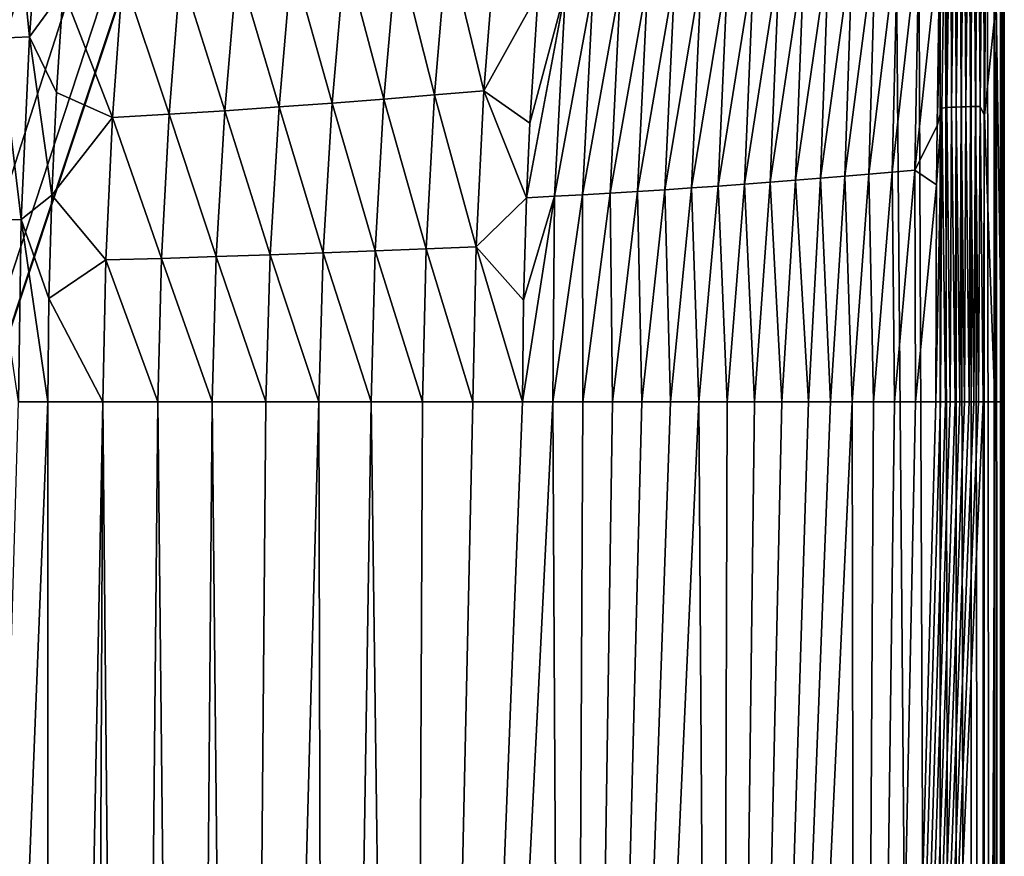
# Model space of a CAD drawing. Header units: metres. Extents: x -23 to 23, y -134 to 23.
# Tile 25 of 88: x 6 to 21, y -55 to -42. Entities that reach past the tile are written whole.
import ezdxf

# ---------------------------------------------------------------- set-up
doc = ezdxf.new("R2010")
doc.units = ezdxf.units.M
doc.layers.add('solid_509541_115_SW0003', color=7, linetype='CONTINUOUS')

msp = doc.modelspace()

# ---------------------------------------------------------------- linework, layer by layer
at = {"layer": 'solid_509541_115_SW0003'}
for points in [[(19.724436, -2.596628, 132), (20.217268, -123.999992, 132), (20.217272, 0, 132)], [(20.473284, -123.999992, 131.966675), (20.217272, 0, 132), (20.217268, -123.999992, 132)], [(20.473286, 0, 131.966675), (20.217272, 0, 132), (20.473284, -123.999992, 131.966675)], [(20.473286, 0, 131.966675), (20.473284, -123.999992, 131.966675), (20.712233, -123.999992, 131.868912)], [(20.473286, 0, 131.966675), (20.712233, -123.999992, 131.868912), (20.712234, 0, 131.868912)], [(20.712234, 0, 131.868912), (20.712233, -123.999992, 131.868912), (20.918192, -123.999992, 131.713242)], [(20.712234, 0, 131.868912), (20.918192, -123.999992, 131.713242), (20.918192, 0, 131.713242)], [(20.918192, 0, 131.713242), (20.923994, -123.999992, 131.707489), (21.077433, -123.999992, 131.510025)], [(20.918192, 0, 131.713242), (20.918192, -123.999992, 131.713242), (20.923994, -123.999992, 131.707489)], [(20.918192, 0, 131.713242), (21.077433, -123.999992, 131.510025), (21.077433, 0, 131.510025)], [(21.077433, 0, 131.510025), (21.083155, -123.999992, 131.500244), (21.179338, -123.999992, 131.272812)], [(21.077433, 0, 131.510025), (21.077433, -123.999992, 131.510025), (21.083155, -123.999992, 131.500244)], [(21.077433, 0, 131.510025), (21.179338, -123.999992, 131.272812), (21.179338, 0, 131.272812)], [(21.179338, 0, 131.272812), (21.217121, -123.999992, 131.017426), (21.217121, 0, 131.017426)], [(21.179338, 0, 131.272812), (21.183191, -123.999992, 131.25885), (21.217121, -123.999992, 131.017426)], [(21.179338, 0, 131.272812), (21.179338, -123.999992, 131.272812), (21.183191, -123.999992, 131.25885)], [(21.239952, -30.85285, 129.707092), (21.217121, 0, 131.017426), (21.217121, -123.999992, 131.017426)], [(19.724436, -2.596628, 132), (19.216677, -5.149261, 132), (20.217268, -123.999992, 132)], [(19.216677, -5.149261, 132), (-20.21727, -123.999992, 132), (20.217268, -123.999992, 132)], [(19.216677, -5.149261, 132), (18.380257, -7.613242, 132), (-20.21727, -123.999992, 132)], [(18.380257, -7.613242, 132), (17.229248, -9.947311, 132), (-20.21727, -123.999992, 132)], [(17.229248, -9.947311, 132), (15.783389, -12.111149, 132), (-20.21727, -123.999992, 132)], [(15.783389, -12.111149, 132), (14.067729, -14.067499, 132), (-20.21727, -123.999992, 132)], [(14.067729, -14.067499, 132), (12.110964, -15.783548, 132), (-20.21727, -123.999992, 132)], [(12.110964, -15.783548, 132), (9.947301, -17.229231, 132), (-20.21727, -123.999992, 132)], [(9.947301, -17.229231, 132), (7.613472, -18.380177, 132), (-20.21727, -123.999992, 132)], [(7.613472, -18.380177, 132), (5.148947, -19.216761, 132), (-20.21727, -123.999992, 132)], [(21.238661, -36.93581, 129.781235), (21.239952, -30.85285, 129.707092), (21.217121, -123.999992, 131.017426)], [(21.213568, -41.585903, 129.521057), (21.238661, -36.93581, 129.781235), (21.237926, -42.655266, 129.823303)], [(21.237926, -42.655266, 129.823303), (21.238661, -36.93581, 129.781235), (21.217121, -123.999992, 131.017426)], [(20.314377, -38.475216, 127.968689), (20.245916, -43.314613, 128.027878), (20.169132, -43.597916, 127.941208)], [(20.314377, -38.475216, 127.968689), (20.169132, -43.597916, 127.941208), (20.20896, -40.569126, 127.907608)], [(20.314377, -38.475216, 127.968689), (20.320755, -43.307468, 128.119308), (20.245916, -43.314613, 128.027878)], [(20.314377, -38.475216, 127.968689), (20.384405, -38.466373, 128.066193), (20.320755, -43.307468, 128.119308)], [(20.384405, -38.466373, 128.066193), (20.396389, -43.302189, 128.21283), (20.320755, -43.307468, 128.119308)], [(20.384405, -38.466373, 128.066193), (20.45582, -38.464691, 128.167953), (20.396389, -43.302189, 128.21283)], [(20.45582, -38.464691, 128.167953), (20.472641, -43.298428, 128.308029), (20.396389, -43.302189, 128.21283)], [(20.45582, -38.464691, 128.167953), (20.528383, -38.468796, 128.272903), (20.472641, -43.298428, 128.308029)], [(20.528383, -38.468796, 128.272903), (20.549267, -43.295822, 128.404434), (20.472641, -43.298428, 128.308029)], [(20.528383, -38.468796, 128.272903), (20.601746, -38.477245, 128.379807), (20.549267, -43.295822, 128.404434)], [(20.601746, -38.477245, 128.379807), (20.626001, -43.294033, 128.501556), (20.549267, -43.295822, 128.404434)], [(20.601746, -38.477245, 128.379807), (20.675491, -38.488663, 128.487488), (20.626001, -43.294033, 128.501556)], [(20.675491, -38.488663, 128.487488), (20.702589, -43.292721, 128.598938), (20.626001, -43.294033, 128.501556)], [(20.675491, -38.488663, 128.487488), (20.749224, -38.501698, 128.59494), (20.702589, -43.292721, 128.598938)], [(20.749224, -38.501698, 128.59494), (20.778847, -43.291515, 128.696274), (20.702589, -43.292721, 128.598938)], [(20.749224, -38.501698, 128.59494), (20.822676, -38.514984, 128.701477), (20.778847, -43.291515, 128.696274)], [(20.822676, -38.514984, 128.701477), (20.854681, -43.289978, 128.793381), (20.778847, -43.291515, 128.696274)], [(20.822676, -38.514984, 128.701477), (20.895737, -38.527058, 128.806808), (20.854681, -43.289978, 128.793381)], [(20.895737, -38.527058, 128.806808), (20.922836, -43.434036, 128.881592), (20.854681, -43.289978, 128.793381)], [(20.895737, -38.527058, 128.806808), (20.957449, -39.387939, 128.902557), (20.922836, -43.434036, 128.881592)], [(5.205503, -42.200111, 117.185371), (5.403047, -39.336529, 116.453049), (5.687391, -42.179886, 117.350433)], [(5.403047, -39.336529, 116.453049), (5.898381, -39.304039, 116.631592), (5.687391, -42.179886, 117.350433)], [(5.687391, -42.179886, 117.350433), (5.898381, -39.304039, 116.631592), (6.225838, -41.4422, 117.388527)], [(21.111288, -41.627567, 129.188324), (20.922836, -43.434036, 128.881592), (20.957449, -39.387939, 128.902557)], [(19.883196, -40.509529, 127.49395), (19.81143, -44.307518, 127.536674), (19.449125, -44.339863, 127.127838)], [(19.539934, -40.577343, 127.079514), (19.883196, -40.509529, 127.49395), (19.449125, -44.339863, 127.127838)], [(19.883196, -40.509529, 127.49395), (20.20896, -40.569126, 127.907608), (19.81143, -44.307518, 127.536674)], [(11.553426, -40.751575, 120.04203), (12.355678, -40.653942, 120.564018), (12.15147, -43.105976, 120.821724)], [(12.15147, -43.105976, 120.821724), (12.355678, -40.653942, 120.564018), (12.938825, -43.042866, 121.341354)], [(12.355678, -40.653942, 120.564018), (13.133564, -40.559208, 121.104752), (12.938825, -43.042866, 121.341354)], [(12.938825, -43.042866, 121.341354), (13.133564, -40.559208, 121.104752), (13.805716, -41.479794, 121.761238)], [(19.183619, -40.646233, 126.666344), (19.077217, -44.371914, 126.722099), (18.696526, -44.403465, 126.319855)], [(18.816704, -40.715565, 126.254883), (19.183619, -40.646233, 126.666344), (18.696526, -44.403465, 126.319855)], [(19.539934, -40.577343, 127.079514), (19.449125, -44.339863, 127.127838), (19.077217, -44.371914, 126.722099)], [(19.183619, -40.646233, 126.666344), (19.539934, -40.577343, 127.079514), (19.077217, -44.371914, 126.722099)], [(19.81143, -44.307518, 127.536674), (20.20896, -40.569126, 127.907608), (20.169132, -43.597916, 127.941208)], [(10.726835, -40.849121, 119.539253), (11.553426, -40.751575, 120.04203), (11.344119, -43.170803, 120.32135)], [(11.344119, -43.170803, 120.32135), (11.553426, -40.751575, 120.04203), (12.15147, -43.105976, 120.821724)], [(18.438627, -40.785862, 125.846809), (18.30736, -44.434998, 125.922157), (17.910139, -44.466568, 125.52964)], [(18.049809, -40.856937, 125.443039), (18.438627, -40.785862, 125.846809), (17.910139, -44.466568, 125.52964)], [(18.816704, -40.715565, 126.254883), (18.696526, -44.403465, 126.319855), (18.30736, -44.434998, 125.922157)], [(18.438627, -40.785862, 125.846809), (18.816704, -40.715565, 126.254883), (18.30736, -44.434998, 125.922157)], [(9.000233, -41.035213, 118.594398), (9.875796, -40.944248, 119.056427), (9.670006, -43.2981, 119.380478)], [(9.670006, -43.2981, 119.380478), (9.875796, -40.944248, 119.056427), (10.516927, -43.235332, 119.840736)], [(9.875796, -40.944248, 119.056427), (10.726835, -40.849121, 119.539253), (10.516927, -43.235332, 119.840736)], [(10.516927, -43.235332, 119.840736), (10.726835, -40.849121, 119.539253), (11.344119, -43.170803, 120.32135)], [(17.651619, -40.928005, 125.043884), (17.505444, -44.497879, 125.142639), (17.09384, -44.528748, 124.761581)], [(17.245142, -40.998394, 124.649902), (17.651619, -40.928005, 125.043884), (17.09384, -44.528748, 124.761581)], [(18.049809, -40.856937, 125.443039), (17.910139, -44.466568, 125.52964), (17.505444, -44.497879, 125.142639)], [(17.651619, -40.928005, 125.043884), (18.049809, -40.856937, 125.443039), (17.505444, -44.497879, 125.142639)], [(7.177011, -41.196732, 117.737373), (8.100361, -41.120277, 118.154213), (7.917659, -43.413609, 118.523781)], [(7.917659, -43.413609, 118.523781), (8.100361, -41.120277, 118.154213), (8.803483, -43.357941, 118.941238)], [(8.100361, -41.120277, 118.154213), (9.000233, -41.035213, 118.594398), (8.803483, -43.357941, 118.941238)], [(8.803483, -43.357941, 118.941238), (9.000233, -41.035213, 118.594398), (9.670006, -43.2981, 119.380478)], [(16.410231, -41.135063, 123.880341), (16.251966, -44.588787, 124.019257), (15.822699, -44.61768, 123.658813)], [(15.983404, -41.200218, 123.506004), (16.410231, -41.135063, 123.880341), (15.822699, -44.61768, 123.658813)], [(16.831104, -41.067593, 124.261833), (16.67585, -44.559086, 124.386971), (16.251966, -44.588787, 124.019257)], [(16.410231, -41.135063, 123.880341), (16.831104, -41.067593, 124.261833), (16.251966, -44.588787, 124.019257)], [(17.245142, -40.998394, 124.649902), (17.09384, -44.528748, 124.761581), (16.67585, -44.559086, 124.386971)], [(16.831104, -41.067593, 124.261833), (17.245142, -40.998394, 124.649902), (16.67585, -44.559086, 124.386971)], [(6.225838, -41.4422, 117.388527), (7.177011, -41.196732, 117.737373), (7.013248, -43.463272, 118.129158)], [(7.013248, -43.463272, 118.129158), (7.177011, -41.196732, 117.737373), (7.917659, -43.413609, 118.523781)], [(15.551727, -41.262451, 123.139336), (15.388619, -44.64558, 123.305984), (14.950412, -44.672302, 122.961075)], [(15.11659, -41.321175, 122.780876), (15.551727, -41.262451, 123.139336), (14.950412, -44.672302, 122.961075)], [(15.983404, -41.200218, 123.506004), (15.822699, -44.61768, 123.658813), (15.388619, -44.64558, 123.305984)], [(15.551727, -41.262451, 123.139336), (15.983404, -41.200218, 123.506004), (15.388619, -44.64558, 123.305984)], [(5.687391, -42.179886, 117.350433), (6.225838, -41.4422, 117.388527), (6.122036, -43.066879, 117.69442)], [(6.122036, -43.066879, 117.69442), (6.225838, -41.4422, 117.388527), (7.013248, -43.463272, 118.129158)], [(14.24247, -41.426056, 122.090965), (14.064793, -44.721642, 122.29641), (13.618634, -44.747189, 121.977325)], [(13.673241, -43.558334, 121.916023), (14.24247, -41.426056, 122.090965), (13.618634, -44.747189, 121.977325)], [(13.673241, -43.558334, 121.916023), (13.805716, -41.479794, 121.761238), (14.24247, -41.426056, 122.090965)], [(14.679631, -41.375851, 122.431236), (14.508876, -44.697697, 122.624451), (14.064793, -44.721642, 122.29641)], [(14.24247, -41.426056, 122.090965), (14.679631, -41.375851, 122.431236), (14.064793, -44.721642, 122.29641)], [(15.11659, -41.321175, 122.780876), (14.950412, -44.672302, 122.961075), (14.508876, -44.697697, 122.624451)], [(14.679631, -41.375851, 122.431236), (15.11659, -41.321175, 122.780876), (14.508876, -44.697697, 122.624451)], [(12.938825, -43.042866, 121.341354), (13.805716, -41.479794, 121.761238), (13.673241, -43.558334, 121.916023)], [(21.213568, -41.585903, 129.521057), (21.203537, -48, 129.492279), (21.111288, -41.627567, 129.188324)], [(21.213568, -41.585903, 129.521057), (21.237677, -47.999996, 129.837677), (21.203537, -48, 129.492279)], [(21.213568, -41.585903, 129.521057), (21.237926, -42.655266, 129.823303), (21.237677, -47.999996, 129.837677)], [(21.111288, -41.627567, 129.188324), (21.09063, -48, 129.163361), (20.922836, -43.434036, 128.881592)], [(21.111288, -41.627567, 129.188324), (21.203537, -48, 129.492279), (21.09063, -48, 129.163361)], [(5.079744, -45.102722, 117.619766), (5.205503, -42.200111, 117.185371), (5.554435, -45.093185, 117.776665)], [(5.205503, -42.200111, 117.185371), (5.687391, -42.179886, 117.350433), (5.554435, -45.093185, 117.776665)], [(5.554435, -45.093185, 117.776665), (5.687391, -42.179886, 117.350433), (6.04488, -44.706371, 117.912491)], [(5.687391, -42.179886, 117.350433), (6.122036, -43.066879, 117.69442), (6.04488, -44.706371, 117.912491)], [(21.237677, -47.999996, 129.837677), (21.237926, -42.655266, 129.823303), (21.217121, -123.999992, 131.017426)], [(6.04488, -44.706371, 117.912491), (6.122036, -43.066879, 117.69442), (7.013248, -43.463272, 118.129158)], [(10.516927, -43.235332, 119.840736), (11.344119, -43.170803, 120.32135), (11.203627, -45.59198, 120.47963)], [(11.203627, -45.59198, 120.47963), (11.344119, -43.170803, 120.32135), (12.016644, -45.559376, 120.968376)], [(11.344119, -43.170803, 120.32135), (12.15147, -43.105976, 120.821724), (12.016644, -45.559376, 120.968376)], [(12.016644, -45.559376, 120.968376), (12.15147, -43.105976, 120.821724), (12.813291, -45.527504, 121.477516)], [(12.15147, -43.105976, 120.821724), (12.938825, -43.042866, 121.341354), (12.813291, -45.527504, 121.477516)], [(12.813291, -45.527504, 121.477516), (12.938825, -43.042866, 121.341354), (13.618634, -44.747189, 121.977325)], [(12.938825, -43.042866, 121.341354), (13.673241, -43.558334, 121.916023), (13.618634, -44.747189, 121.977325)], [(8.803483, -43.357941, 118.941238), (9.670006, -43.2981, 119.380478), (9.529925, -45.655628, 119.565231)], [(9.529925, -45.655628, 119.565231), (9.670006, -43.2981, 119.380478), (10.374603, -45.624294, 120.011757)], [(9.670006, -43.2981, 119.380478), (10.516927, -43.235332, 119.840736), (10.374603, -45.624294, 120.011757)], [(10.374603, -45.624294, 120.011757), (10.516927, -43.235332, 119.840736), (11.203627, -45.59198, 120.47963)], [(20.245916, -43.314613, 128.027878), (20.223331, -48, 128.050369), (20.146032, -48, 127.960648)], [(20.160507, -44.539318, 127.948463), (20.245916, -43.314613, 128.027878), (20.146032, -48, 127.960648)], [(20.160507, -44.539318, 127.948463), (20.169132, -43.597916, 127.941208), (20.245916, -43.314613, 128.027878)], [(20.245916, -43.314613, 128.027878), (20.300327, -48, 128.140366), (20.223331, -48, 128.050369)], [(20.245916, -43.314613, 128.027878), (20.320755, -43.307468, 128.119308), (20.300327, -48, 128.140366)], [(20.320755, -43.307468, 128.119308), (20.377016, -48, 128.230606), (20.300327, -48, 128.140366)], [(20.320755, -43.307468, 128.119308), (20.396389, -43.302189, 128.21283), (20.377016, -48, 128.230606)], [(20.396389, -43.302189, 128.21283), (20.4534, -48, 128.321121), (20.377016, -48, 128.230606)], [(20.396389, -43.302189, 128.21283), (20.472641, -43.298428, 128.308029), (20.4534, -48, 128.321121)], [(20.472641, -43.298428, 128.308029), (20.529476, -48, 128.41188), (20.4534, -48, 128.321121)], [(20.472641, -43.298428, 128.308029), (20.549267, -43.295822, 128.404434), (20.529476, -48, 128.41188)], [(20.549267, -43.295822, 128.404434), (20.605246, -48, 128.502914), (20.529476, -48, 128.41188)], [(20.549267, -43.295822, 128.404434), (20.626001, -43.294033, 128.501556), (20.605246, -48, 128.502914)], [(20.626001, -43.294033, 128.501556), (20.680708, -48, 128.594193), (20.605246, -48, 128.502914)], [(20.626001, -43.294033, 128.501556), (20.702589, -43.292721, 128.598938), (20.680708, -48, 128.594193)], [(20.702589, -43.292721, 128.598938), (20.755859, -48, 128.685715), (20.680708, -48, 128.594193)], [(20.702589, -43.292721, 128.598938), (20.778847, -43.291515, 128.696274), (20.755859, -48, 128.685715)], [(20.778847, -43.291515, 128.696274), (20.8307, -48, 128.777512), (20.755859, -48, 128.685715)], [(20.778847, -43.291515, 128.696274), (20.854681, -43.289978, 128.793381), (20.8307, -48, 128.777512)], [(20.854681, -43.289978, 128.793381), (20.905231, -48, 128.869553), (20.8307, -48, 128.777512)], [(20.854681, -43.289978, 128.793381), (20.922836, -43.434036, 128.881592), (20.905231, -48, 128.869553)], [(6.04488, -44.706371, 117.912491), (7.013248, -43.463272, 118.129158), (6.905994, -45.737263, 118.358856)], [(6.905994, -45.737263, 118.358856), (7.013248, -43.463272, 118.129158), (7.795069, -45.712917, 118.73819)], [(7.013248, -43.463272, 118.129158), (7.917659, -43.413609, 118.523781), (7.795069, -45.712917, 118.73819)], [(7.795069, -45.712917, 118.73819), (7.917659, -43.413609, 118.523781), (8.669936, -45.685394, 119.140533)], [(7.917659, -43.413609, 118.523781), (8.803483, -43.357941, 118.941238), (8.669936, -45.685394, 119.140533)], [(8.669936, -45.685394, 119.140533), (8.803483, -43.357941, 118.941238), (9.529925, -45.655628, 119.565231)], [(21.09063, -48, 129.163361), (20.905231, -48, 128.869553), (20.922836, -43.434036, 128.881592)], [(19.81143, -44.307518, 127.536674), (20.169132, -43.597916, 127.941208), (20.160507, -44.539318, 127.948463)], [(17.910139, -44.466568, 125.52964), (18.30736, -44.434998, 125.922157), (18.118057, -48.000004, 125.805885)], [(18.30736, -44.434998, 125.922157), (18.46859, -48.000004, 126.152969), (18.118057, -48.000004, 125.805885)], [(18.30736, -44.434998, 125.922157), (18.696526, -44.403465, 126.319855), (18.46859, -48.000004, 126.152969)], [(18.696526, -44.403465, 126.319855), (18.814199, -48.000004, 126.504974), (18.46859, -48.000004, 126.152969)], [(18.696526, -44.403465, 126.319855), (19.077217, -44.371914, 126.722099), (18.814199, -48.000004, 126.504974)], [(19.077217, -44.371914, 126.722099), (19.154814, -48.000004, 126.861809), (18.814199, -48.000004, 126.504974)], [(19.077217, -44.371914, 126.722099), (19.449125, -44.339863, 127.127838), (19.154814, -48.000004, 126.861809)], [(19.449125, -44.339863, 127.127838), (19.49037, -48.000004, 127.223419), (19.154814, -48.000004, 126.861809)], [(19.449125, -44.339863, 127.127838), (19.81143, -44.307518, 127.536674), (19.49037, -48.000004, 127.223419)], [(19.81143, -44.307518, 127.536674), (19.820799, -48, 127.589722), (19.49037, -48.000004, 127.223419)], [(19.81143, -44.307518, 127.536674), (20.160507, -44.539318, 127.948463), (19.820799, -48, 127.589722)], [(15.822699, -44.61768, 123.658813), (16.251966, -44.588787, 124.019257), (15.915427, -48, 123.8302)], [(16.251966, -44.588787, 124.019257), (16.369186, -48.000004, 124.21032), (15.915427, -48, 123.8302)], [(16.251966, -44.588787, 124.019257), (16.67585, -44.559086, 124.386971), (16.369186, -48.000004, 124.21032)], [(16.67585, -44.559086, 124.386971), (16.816456, -48.000004, 124.598053), (16.369186, -48.000004, 124.21032)], [(16.67585, -44.559086, 124.386971), (17.09384, -44.528748, 124.761581), (16.816456, -48.000004, 124.598053)], [(17.09384, -44.528748, 124.761581), (17.257109, -48.000004, 124.993301), (16.816456, -48.000004, 124.598053)], [(17.09384, -44.528748, 124.761581), (17.505444, -44.497879, 125.142639), (17.257109, -48.000004, 124.993301)], [(17.505444, -44.497879, 125.142639), (17.691017, -48.000004, 125.39595), (17.257109, -48.000004, 124.993301)], [(17.505444, -44.497879, 125.142639), (17.910139, -44.466568, 125.52964), (17.691017, -48.000004, 125.39595)], [(17.910139, -44.466568, 125.52964), (18.118057, -48.000004, 125.805885), (17.691017, -48.000004, 125.39595)], [(20.160507, -44.539318, 127.948463), (20.146032, -48, 127.960648), (19.820799, -48, 127.589722)], [(5.554435, -45.093185, 117.776665), (6.04488, -44.706371, 117.912491), (5.996975, -46.353142, 118.043144)], [(5.996975, -46.353142, 118.043144), (6.04488, -44.706371, 117.912491), (6.905994, -45.737263, 118.358856)], [(12.813291, -45.527504, 121.477516), (13.618634, -44.747189, 121.977325), (13.570189, -46.379253, 122.030251)], [(14.064793, -44.721642, 122.29641), (14.038099, -48, 122.3881), (13.553867, -48, 122.047676)], [(13.570189, -46.379253, 122.030251), (14.064793, -44.721642, 122.29641), (13.553867, -48, 122.047676)], [(13.570189, -46.379253, 122.030251), (13.618634, -44.747189, 121.977325), (14.064793, -44.721642, 122.29641)], [(14.508876, -44.697697, 122.624451), (14.516507, -48, 122.736664), (14.038099, -48, 122.3881)], [(14.064793, -44.721642, 122.29641), (14.508876, -44.697697, 122.624451), (14.038099, -48, 122.3881)], [(14.508876, -44.697697, 122.624451), (14.950412, -44.672302, 122.961075), (14.516507, -48, 122.736664)], [(14.950412, -44.672302, 122.961075), (14.988955, -48, 123.093269), (14.516507, -48, 122.736664)], [(14.950412, -44.672302, 122.961075), (15.388619, -44.64558, 123.305984), (14.988955, -48, 123.093269)], [(15.388619, -44.64558, 123.305984), (15.455306, -48, 123.457817), (14.988955, -48, 123.093269)], [(15.388619, -44.64558, 123.305984), (15.822699, -44.61768, 123.658813), (15.455306, -48, 123.457817)], [(15.822699, -44.61768, 123.658813), (15.915427, -48, 123.8302), (15.455306, -48, 123.457817)], [(5.079744, -45.102722, 117.619766), (5.554435, -45.093185, 117.776665), (5.511777, -48.00095, 117.918327)], [(5.554435, -45.093185, 117.776665), (5.980589, -48, 118.086716), (5.511777, -48.00095, 117.918327)], [(5.554435, -45.093185, 117.776665), (5.996975, -46.353142, 118.043144), (5.980589, -48, 118.086716)], [(12.016644, -45.559376, 120.968376), (12.813291, -45.527504, 121.477516), (12.763195, -48, 121.517487)], [(12.813291, -45.527504, 121.477516), (13.553867, -48, 122.047676), (12.763195, -48, 121.517487)], [(12.813291, -45.527504, 121.477516), (13.570189, -46.379253, 122.030251), (13.553867, -48, 122.047676)], [(7.795069, -45.712917, 118.73819), (8.669936, -45.685394, 119.140533), (8.605762, -48, 119.197319)], [(8.669936, -45.685394, 119.140533), (9.461908, -48, 119.615723), (8.605762, -48, 119.197319)], [(8.669936, -45.685394, 119.140533), (9.529925, -45.655628, 119.565231), (9.461908, -48, 119.615723)], [(9.529925, -45.655628, 119.565231), (10.306349, -48, 120.057274), (9.461908, -48, 119.615723)], [(9.529925, -45.655628, 119.565231), (10.374603, -45.624294, 120.011757), (10.306349, -48, 120.057274)], [(10.374603, -45.624294, 120.011757), (11.138454, -48, 120.521652), (10.306349, -48, 120.057274)], [(10.374603, -45.624294, 120.011757), (11.203627, -45.59198, 120.47963), (11.138454, -48, 120.521652)], [(11.203627, -45.59198, 120.47963), (11.957597, -48, 121.008507), (11.138454, -48, 120.521652)], [(11.203627, -45.59198, 120.47963), (12.016644, -45.559376, 120.968376), (11.957597, -48, 121.008507)], [(12.016644, -45.559376, 120.968376), (12.763195, -48, 121.517487), (11.957597, -48, 121.008507)], [(5.996975, -46.353142, 118.043144), (6.905994, -45.737263, 118.358856), (6.860904, -48, 118.431198)], [(6.905994, -45.737263, 118.358856), (7.738555, -48, 118.802383), (6.860904, -48, 118.431198)], [(6.905994, -45.737263, 118.358856), (7.795069, -45.712917, 118.73819), (7.738555, -48, 118.802383)], [(7.795069, -45.712917, 118.73819), (8.605762, -48, 119.197319), (7.738555, -48, 118.802383)], [(5.996975, -46.353142, 118.043144), (6.860904, -48, 118.431198), (5.980589, -48, 118.086716)], [(5.980589, -48, 118.086716), (5.980589, -93.835793, 118.086716), (4.170856, -93.791901, 117.519592)], [(5.511777, -48.00095, 117.918327), (5.980589, -48, 118.086716), (4.170856, -93.791901, 117.519592)], [(6.860904, -48, 118.431198), (5.980589, -93.835793, 118.086716), (5.980589, -48, 118.086716)], [(6.646647, -93.852852, 118.344826), (5.980589, -93.835793, 118.086716), (6.860904, -48, 118.431198)], [(7.296971, -93.883224, 118.612106), (6.646647, -93.852852, 118.344826), (6.860904, -48, 118.431198)], [(7.296971, -93.883224, 118.612106), (6.860904, -48, 118.431198), (7.738555, -48, 118.802383)], [(8.218954, -93.940369, 119.017639), (7.296971, -93.883224, 118.612106), (7.738555, -48, 118.802383)], [(8.218954, -93.940369, 119.017639), (7.738555, -48, 118.802383), (8.605762, -48, 119.197319)], [(8.218954, -93.940369, 119.017639), (8.605762, -48, 119.197319), (9.067202, -94, 119.419235)], [(8.605762, -48, 119.197319), (9.461908, -48, 119.615723), (9.067202, -94, 119.419235)], [(10.306349, -48, 120.057274), (10.420807, -94, 120.1194), (9.067202, -94, 119.419235)], [(9.461908, -48, 119.615723), (10.306349, -48, 120.057274), (9.067202, -94, 119.419235)], [(10.306349, -48, 120.057274), (11.138454, -48, 120.521652), (10.420807, -94, 120.1194)], [(11.138454, -48, 120.521652), (11.743657, -94, 120.878426), (10.420807, -94, 120.1194)], [(11.138454, -48, 120.521652), (11.957597, -48, 121.008507), (11.743657, -94, 120.878426)], [(14.038099, -48, 122.3881), (14.286269, -94, 122.567368), (11.743657, -94, 120.878426)], [(13.553867, -48, 122.047676), (14.038099, -48, 122.3881), (11.743657, -94, 120.878426)], [(12.763195, -48, 121.517487), (13.553867, -48, 122.047676), (11.743657, -94, 120.878426)], [(11.957597, -48, 121.008507), (12.763195, -48, 121.517487), (11.743657, -94, 120.878426)], [(14.038099, -48, 122.3881), (14.516507, -48, 122.736664), (14.286269, -94, 122.567368)], [(15.915427, -48, 123.8302), (16.369186, -48.000004, 124.21032), (14.286269, -94, 122.567368)], [(15.455306, -48, 123.457817), (15.915427, -48, 123.8302), (14.286269, -94, 122.567368)], [(14.988955, -48, 123.093269), (15.455306, -48, 123.457817), (14.286269, -94, 122.567368)], [(14.516507, -48, 122.736664), (14.988955, -48, 123.093269), (14.286269, -94, 122.567368)], [(16.369186, -48.000004, 124.21032), (16.673649, -94, 124.472809), (14.286269, -94, 122.567368)], [(16.369186, -48.000004, 124.21032), (16.816456, -48.000004, 124.598053), (16.673649, -94, 124.472809)], [(18.814199, -48.000004, 126.504974), (18.886013, -94, 126.579369), (16.673649, -94, 124.472809)], [(18.46859, -48.000004, 126.152969), (18.814199, -48.000004, 126.504974), (16.673649, -94, 124.472809)], [(18.118057, -48.000004, 125.805885), (18.46859, -48.000004, 126.152969), (16.673649, -94, 124.472809)], [(17.691017, -48.000004, 125.39595), (18.118057, -48.000004, 125.805885), (16.673649, -94, 124.472809)], [(17.257109, -48.000004, 124.993301), (17.691017, -48.000004, 125.39595), (16.673649, -94, 124.472809)], [(16.816456, -48.000004, 124.598053), (17.257109, -48.000004, 124.993301), (16.673649, -94, 124.472809)], [(18.814199, -48.000004, 126.504974), (19.154814, -48.000004, 126.861809), (18.886013, -94, 126.579369)], [(20.905231, -48, 128.869553), (20.905235, -94, 128.869553), (18.886013, -94, 126.579369)], [(20.8307, -48, 128.777512), (20.905231, -48, 128.869553), (18.886013, -94, 126.579369)], [(20.755859, -48, 128.685715), (20.8307, -48, 128.777512), (18.886013, -94, 126.579369)], [(20.680708, -48, 128.594193), (20.755859, -48, 128.685715), (18.886013, -94, 126.579369)], [(20.605246, -48, 128.502914), (20.680708, -48, 128.594193), (18.886013, -94, 126.579369)], [(20.529476, -48, 128.41188), (20.605246, -48, 128.502914), (18.886013, -94, 126.579369)], [(20.4534, -48, 128.321121), (20.529476, -48, 128.41188), (18.886013, -94, 126.579369)], [(20.377016, -48, 128.230606), (20.4534, -48, 128.321121), (18.886013, -94, 126.579369)], [(20.300327, -48, 128.140366), (20.377016, -48, 128.230606), (18.886013, -94, 126.579369)], [(20.223331, -48, 128.050369), (20.300327, -48, 128.140366), (18.886013, -94, 126.579369)], [(20.146032, -48, 127.960648), (20.223331, -48, 128.050369), (18.886013, -94, 126.579369)], [(19.820799, -48, 127.589722), (20.146032, -48, 127.960648), (18.886013, -94, 126.579369)], [(19.49037, -48.000004, 127.223419), (19.820799, -48, 127.589722), (18.886013, -94, 126.579369)], [(19.154814, -48.000004, 126.861809), (19.49037, -48.000004, 127.223419), (18.886013, -94, 126.579369)], [(21.09063, -48, 129.163361), (20.905235, -94, 128.869553), (20.905231, -48, 128.869553)], [(21.09063, -48, 129.163361), (21.090631, -94, 129.163361), (20.905235, -94, 128.869553)], [(21.09063, -48, 129.163361), (21.203537, -48, 129.492279), (21.090631, -94, 129.163361)], [(21.203537, -48, 129.492279), (21.203463, -93.999977, 129.491943), (21.090631, -94, 129.163361)], [(21.203537, -48, 129.492279), (21.237677, -93.999947, 129.837677), (21.203463, -93.999977, 129.491943)], [(21.203537, -48, 129.492279), (21.237677, -47.999996, 129.837677), (21.237677, -93.999947, 129.837677)], [(21.237677, -93.999947, 129.837677), (21.237677, -47.999996, 129.837677), (21.217121, -123.999992, 131.017426)]]:
    msp.add_3dface(points, dxfattribs=at)

doc.saveas('drawing.dxf')
